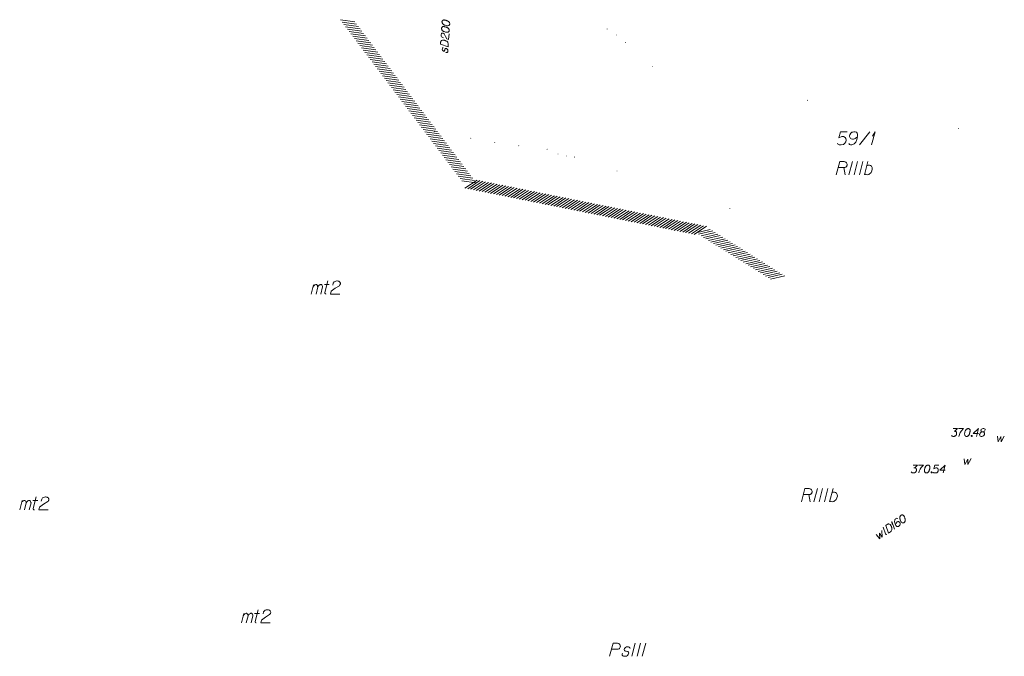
# Model space of a CAD drawing. Header units: millimetres. Extents: x 460 to 2266, y 622 to 2169.
# Tile 14 of 95: x 1839 to 1933, y 1850 to 1911. Entities that reach past the tile are written whole.
import ezdxf

# ---------------------------------------------------------------- set-up
doc = ezdxf.new("R2010")
doc.units = ezdxf.units.MM
doc.linetypes.add('PRZER3-1', pattern=[4, 3, -1])
for name, color, linetype, lineweight in [('#digitalizacja', 7, 'Continuous', 18), ('#skartowane', 7, 'Continuous', 18), ('#zakres', 7, 'Continuous', 18)]:
    doc.layers.add(name, color=color, linetype=linetype, lineweight=lineweight)
for name, color, linetype, lineweight, true_color in [('GESBZO_O', 7, 'Continuous', 50, 0x0a0909), ('GESDZI_O', 7, 'Continuous', 18, 0x0a0909), ('GESKKL_O', 7, 'PRZER3-1', 18, 0x008000), ('GULWLP_O', 5, 'Continuous', 18, 0x0000ff), ('GUPWSH_O', 5, 'Continuous', 18, 0x0000ff), ('GUPWZA_O', 7, 'Continuous', 18, 0x0a0909)]:
    doc.layers.add(name, color=color, linetype=linetype, lineweight=lineweight, true_color=true_color)

# ---------------------------------------------------------------- blocks, each defined once
blk = doc.blocks.new('*U41')
at = {"layer": 'GESBZO_O', "color": 7, "linetype": 'ByBlock', "lineweight": 18}
for p, q in [((5555134.247, 5636210.801), (5555134.474, 5636211.697)), ((5555134.7, 5636210.801), (5555134.867, 5636211.48))]:
    blk.add_line(p, q, dxfattribs=at)
at = {"layer": 'GESBZO_O', "color": 7, "linetype": 'ByBlock', "lineweight": 18, "flags": 128}
blk.add_lwpolyline([(5555134.414, 5636211.46), (5555134.464, 5636211.569), (5555134.513, 5636211.628), (5555134.572, 5636211.667), (5555134.631, 5636211.697), (5555134.67, 5636211.716), (5555134.729, 5636211.716), (5555134.749, 5636211.706), (5555134.788, 5636211.667), (5555134.828, 5636211.618), (5555134.857, 5636211.529), (5555134.867, 5636211.48), (5555134.916, 5636211.569), (5555134.975, 5636211.628), (5555135.034, 5636211.667), (5555135.094, 5636211.697), (5555135.143, 5636211.716), (5555135.192, 5636211.716), (5555135.231, 5636211.706), (5555135.261, 5636211.667), (5555135.29, 5636211.618), (5555135.32, 5636211.529), (5555135.33, 5636211.48), (5555135.162, 5636210.801)], dxfattribs=at)
blk = doc.blocks.new('*U42')
at = {"layer": 'GESBZO_O', "color": 7, "linetype": 'ByBlock', "lineweight": 18}
for p, q in [((5555135.546, 5636210.939), (5555135.822, 5636212.051)), ((5555135.497, 5636211.706), (5555135.97, 5636211.706))]:
    blk.add_line(p, q, dxfattribs=at)
at = {"layer": 'GESBZO_O', "color": 7, "linetype": 'ByBlock', "lineweight": 18, "flags": 128}
blk.add_lwpolyline([(5555135.654, 5636210.801), (5555135.641, 5636210.803), (5555135.628, 5636210.808), (5555135.616, 5636210.813), (5555135.605, 5636210.82), (5555135.594, 5636210.828), (5555135.584, 5636210.837), (5555135.575, 5636210.847), (5555135.567, 5636210.858), (5555135.56, 5636210.87), (5555135.555, 5636210.882), (5555135.551, 5636210.895), (5555135.548, 5636210.908), (5555135.547, 5636210.922), (5555135.547, 5636210.935), (5555135.548, 5636210.948)], dxfattribs=at)
blk = doc.blocks.new('*U43')
at = {"layer": 'GESBZO_O', "color": 7, "linetype": 'ByBlock', "lineweight": 18}
for p, q in [((5555155.481, 5636199.997), (5555155.708, 5636200.892)), ((5555155.934, 5636199.997), (5555156.101, 5636200.676))]:
    blk.add_line(p, q, dxfattribs=at)
at = {"layer": 'GESBZO_O', "color": 7, "linetype": 'ByBlock', "lineweight": 18, "flags": 128}
blk.add_lwpolyline([(5555155.649, 5636200.656), (5555155.698, 5636200.764), (5555155.747, 5636200.824), (5555155.806, 5636200.863), (5555155.865, 5636200.892), (5555155.905, 5636200.912), (5555155.964, 5636200.912), (5555155.983, 5636200.902), (5555156.023, 5636200.863), (5555156.062, 5636200.814), (5555156.092, 5636200.725), (5555156.101, 5636200.676), (5555156.151, 5636200.764), (5555156.21, 5636200.824), (5555156.269, 5636200.863), (5555156.328, 5636200.892), (5555156.377, 5636200.912), (5555156.426, 5636200.912), (5555156.466, 5636200.902), (5555156.495, 5636200.863), (5555156.525, 5636200.814), (5555156.554, 5636200.725), (5555156.564, 5636200.676), (5555156.397, 5636199.997)], dxfattribs=at)
blk = doc.blocks.new('*U44')
at = {"layer": 'GESBZO_O', "color": 7, "linetype": 'ByBlock', "lineweight": 18}
for p, q in [((5555156.731, 5636200.902), (5555157.204, 5636200.902)), ((5555156.781, 5636200.135), (5555157.056, 5636201.247))]:
    blk.add_line(p, q, dxfattribs=at)
at = {"layer": 'GESBZO_O', "color": 7, "linetype": 'ByBlock', "lineweight": 18, "flags": 128}
blk.add_lwpolyline([(5555156.889, 5636199.997), (5555156.876, 5636199.999), (5555156.863, 5636200.004), (5555156.85, 5636200.009), (5555156.839, 5636200.016), (5555156.828, 5636200.024), (5555156.818, 5636200.033), (5555156.809, 5636200.043), (5555156.801, 5636200.054), (5555156.795, 5636200.066), (5555156.789, 5636200.078), (5555156.785, 5636200.091), (5555156.782, 5636200.104), (5555156.781, 5636200.118), (5555156.781, 5636200.131), (5555156.783, 5636200.144)], dxfattribs=at)
blk = doc.blocks.new('*U45')
at = {"layer": 'GESBZO_O', "color": 7, "linetype": 'ByBlock', "lineweight": 18}
for p, q in [((5555162.152, 5636231.47), (5555162.378, 5636232.366)), ((5555162.605, 5636231.47), (5555162.772, 5636232.15))]:
    blk.add_line(p, q, dxfattribs=at)
at = {"layer": 'GESBZO_O', "color": 7, "linetype": 'ByBlock', "lineweight": 18, "flags": 128}
blk.add_lwpolyline([(5555162.319, 5636232.13), (5555162.369, 5636232.238), (5555162.418, 5636232.297), (5555162.477, 5636232.337), (5555162.536, 5636232.366), (5555162.575, 5636232.386), (5555162.634, 5636232.386), (5555162.654, 5636232.376), (5555162.693, 5636232.337), (5555162.733, 5636232.287), (5555162.762, 5636232.199), (5555162.772, 5636232.15), (5555162.821, 5636232.238), (5555162.88, 5636232.297), (5555162.939, 5636232.337), (5555162.998, 5636232.366), (5555163.048, 5636232.386), (5555163.097, 5636232.386), (5555163.136, 5636232.376), (5555163.166, 5636232.337), (5555163.195, 5636232.287), (5555163.225, 5636232.199), (5555163.235, 5636232.15), (5555163.067, 5636231.47)], dxfattribs=at)
blk = doc.blocks.new('*U46')
at = {"layer": 'GESBZO_O', "color": 7, "linetype": 'ByBlock', "lineweight": 18}
for p, q in [((5555163.451, 5636231.608), (5555163.727, 5636232.72)), ((5555163.402, 5636232.376), (5555163.874, 5636232.376))]:
    blk.add_line(p, q, dxfattribs=at)
at = {"layer": 'GESBZO_O', "color": 7, "linetype": 'ByBlock', "lineweight": 18, "flags": 128}
blk.add_lwpolyline([(5555163.559, 5636231.47), (5555163.546, 5636231.473), (5555163.533, 5636231.477), (5555163.521, 5636231.483), (5555163.509, 5636231.49), (5555163.499, 5636231.498), (5555163.489, 5636231.507), (5555163.48, 5636231.517), (5555163.472, 5636231.528), (5555163.465, 5636231.54), (5555163.46, 5636231.552), (5555163.456, 5636231.565), (5555163.453, 5636231.578), (5555163.452, 5636231.591), (5555163.452, 5636231.605), (5555163.453, 5636231.618)], dxfattribs=at)
blk = doc.blocks.new('*U104')
at = {"layer": 'GESDZI_O', "color": 96, "linetype": 'ByBlock', "lineweight": 18}
for q in [(5555215.766, 5636245.751), (5555215.855, 5636246.578)]:
    blk.add_line((5555216.101, 5636247.001), q, dxfattribs=at)
blk = doc.blocks.new('*U105')
at = {"layer": 'GULWLP_O', "color": 5, "linetype": 'ByBlock', "lineweight": 18}
blk.add_line((5555217.112, 5636208.51), (5555216.886, 5636209.155), dxfattribs=at)
at = {"layer": 'GULWLP_O', "color": 5, "linetype": 'ByBlock', "lineweight": 18, "flags": 128}
blk.add_lwpolyline([(5555217.216, 5636208.472), (5555217.208, 5636208.469), (5555217.2, 5636208.467), (5555217.192, 5636208.466), (5555217.184, 5636208.465), (5555217.176, 5636208.466), (5555217.168, 5636208.467), (5555217.16, 5636208.469), (5555217.153, 5636208.472), (5555217.146, 5636208.475), (5555217.139, 5636208.48), (5555217.132, 5636208.485), (5555217.127, 5636208.49), (5555217.121, 5636208.497), (5555217.117, 5636208.503), (5555217.113, 5636208.51)], dxfattribs=at)
blk = doc.blocks.new('*U106')
at = {"layer": 'GULWLP_O', "color": 5, "linetype": 'ByBlock', "lineweight": 18}
for q in [(5555217.971, 5636208.979), (5555217.739, 5636209.42)]:
    blk.add_line((5555217.72, 5636209.714), q, dxfattribs=at)
blk = doc.blocks.new('*U108')
at = {"layer": 'GESKKL_O', "color": 96, "linetype": 'ByBlock', "lineweight": 18, "true_color": 0x008000}
blk.add_line((5555213.117, 5636243.576), (5555213.245, 5636242.897), dxfattribs=at)
at = {"layer": 'GESKKL_O', "color": 96, "linetype": 'ByBlock', "lineweight": 18, "true_color": 0x008000, "flags": 128}
blk.add_lwpolyline([(5555212.399, 5636242.897), (5555212.733, 5636244.147), (5555213.157, 5636244.147), (5555213.216, 5636244.137), (5555213.245, 5636244.127), (5555213.304, 5636244.098), (5555213.344, 5636244.068), (5555213.373, 5636244.029), (5555213.403, 5636243.979), (5555213.422, 5636243.911), (5555213.432, 5636243.852), (5555213.422, 5636243.802), (5555213.413, 5636243.763), (5555213.393, 5636243.724), (5555213.373, 5636243.694), (5555213.344, 5636243.655), (5555213.304, 5636243.625), (5555213.275, 5636243.605), (5555213.225, 5636243.586), (5555213.176, 5636243.576), (5555212.586, 5636243.576)], dxfattribs=at)
blk = doc.blocks.new('*U109')
at = {"layer": 'GESKKL_O', "color": 96, "linetype": 'ByBlock', "lineweight": 18, "true_color": 0x008000}
blk.add_line((5555215.105, 5636242.897), (5555215.43, 5636244.147), dxfattribs=at)
at = {"layer": 'GESKKL_O', "color": 96, "linetype": 'ByBlock', "lineweight": 18, "true_color": 0x008000, "flags": 128}
blk.add_lwpolyline([(5555215.322, 5636243.733), (5555215.44, 5636243.793), (5555215.568, 5636243.802), (5555215.666, 5636243.783), (5555215.755, 5636243.724), (5555215.833, 5636243.596), (5555215.843, 5636243.428), (5555215.804, 5636243.251), (5555215.725, 5636243.104), (5555215.509, 5636242.926), (5555215.341, 5636242.897), (5555215.213, 5636242.917), (5555215.125, 5636242.976)], dxfattribs=at)
blk = doc.blocks.new('*U110')
at = {"layer": 'GESKKL_O', "color": 96, "linetype": 'ByBlock', "lineweight": 18, "true_color": 0x008000}
blk.add_line((5555209.773, 5636212.276), (5555209.901, 5636211.597), dxfattribs=at)
at = {"layer": 'GESKKL_O', "color": 96, "linetype": 'ByBlock', "lineweight": 18, "true_color": 0x008000, "flags": 128}
blk.add_lwpolyline([(5555209.055, 5636211.597), (5555209.39, 5636212.847), (5555209.813, 5636212.847), (5555209.872, 5636212.837), (5555209.901, 5636212.827), (5555209.96, 5636212.798), (5555210, 5636212.768), (5555210.029, 5636212.729), (5555210.059, 5636212.68), (5555210.078, 5636212.611), (5555210.088, 5636212.552), (5555210.078, 5636212.502), (5555210.069, 5636212.463), (5555210.049, 5636212.424), (5555210.029, 5636212.394), (5555210, 5636212.355), (5555209.96, 5636212.325), (5555209.931, 5636212.306), (5555209.882, 5636212.286), (5555209.833, 5636212.276), (5555209.242, 5636212.276)], dxfattribs=at)
blk = doc.blocks.new('*U111')
at = {"layer": 'GESKKL_O', "color": 96, "linetype": 'ByBlock', "lineweight": 18, "true_color": 0x008000}
blk.add_line((5555211.761, 5636211.597), (5555212.086, 5636212.847), dxfattribs=at)
at = {"layer": 'GESKKL_O', "color": 96, "linetype": 'ByBlock', "lineweight": 18, "true_color": 0x008000, "flags": 128}
blk.add_lwpolyline([(5555211.978, 5636212.434), (5555212.096, 5636212.493), (5555212.224, 5636212.502), (5555212.322, 5636212.483), (5555212.411, 5636212.424), (5555212.49, 5636212.296), (5555212.499, 5636212.128), (5555212.46, 5636211.951), (5555212.381, 5636211.804), (5555212.165, 5636211.627), (5555211.997, 5636211.597), (5555211.87, 5636211.617), (5555211.781, 5636211.676)], dxfattribs=at)

msp = doc.modelspace()

# ---------------------------------------------------------------- hatches: boundary and pattern name
at = {"layer": '#skartowane', "linetype": 'Continuous', "lineweight": 18}
h = msp.add_hatch(color=7, dxfattribs=at)
edge = h.paths.add_edge_path()
edge.add_arc((1895.335, 1910.217), 0.045, 0, 360)
h = msp.add_hatch(color=7, dxfattribs=at)
edge = h.paths.add_edge_path()
edge.add_arc((1896.205, 1909.637), 0.045, 0, 360)
h = msp.add_hatch(color=7, dxfattribs=at)
edge = h.paths.add_edge_path()
edge.add_arc((1897.085, 1908.907), 0.045, 0, 360)
h = msp.add_hatch(color=7, dxfattribs=at)
edge = h.paths.add_edge_path()
edge.add_arc((1899.695, 1906.637), 0.045, 0, 360)
h = msp.add_hatch(color=7, dxfattribs=at)
edge = h.paths.add_edge_path()
edge.add_arc((1914.505, 1903.397), 0.045, 0, 360)
h = msp.add_hatch(color=7, dxfattribs=at)
edge = h.paths.add_edge_path()
edge.add_arc((1928.945, 1900.697), 0.045, 0, 360)
h = msp.add_hatch(color=7, dxfattribs=at)
edge = h.paths.add_edge_path()
edge.add_arc((1878.815, 1900.387), 0.045, 0, 360)
h = msp.add_hatch(color=7, dxfattribs=at)
edge = h.paths.add_edge_path()
edge.add_arc((1882.285, 1899.767), 0.045, 0, 360)
h = msp.add_hatch(color=7, dxfattribs=at)
edge = h.paths.add_edge_path()
edge.add_arc((1884.575, 1899.347), 0.045, 0, 360)
h = msp.add_hatch(color=7, dxfattribs=at)
edge = h.paths.add_edge_path()
edge.add_arc((1886.875, 1899.037), 0.045, 0, 360)
h = msp.add_hatch(color=7, dxfattribs=at)
edge = h.paths.add_edge_path()
edge.add_arc((1889.585, 1898.707), 0.045, 0, 360)
h = msp.add_hatch(color=7, dxfattribs=at)
edge = h.paths.add_edge_path()
edge.add_arc((1890.635, 1898.257), 0.045, 0, 360)
h = msp.add_hatch(color=7, dxfattribs=at)
edge = h.paths.add_edge_path()
edge.add_arc((1891.425, 1898.067), 0.045, 0, 360)
h = msp.add_hatch(color=7, dxfattribs=at)
edge = h.paths.add_edge_path()
edge.add_arc((1892.205, 1897.957), 0.045, 0, 360)
h = msp.add_hatch(color=7, dxfattribs=at)
edge = h.paths.add_edge_path()
edge.add_arc((1896.275, 1896.627), 0.045, 0, 360)
h = msp.add_hatch(color=7, dxfattribs=at)
edge = h.paths.add_edge_path()
edge.add_arc((1907.075, 1893.017), 0.045, 0, 360)

# ---------------------------------------------------------------- linework, layer by layer
at = {"layer": '#digitalizacja', "color": 36, "linetype": 'Continuous', "lineweight": 18, "true_color": 0x803300, "flags": 128}
for points in [[(1879.527, 1910.919), (1879.527, 1910.908), (1879.53, 1910.872), (1879.534, 1910.848), (1879.539, 1910.83), (1879.549, 1910.799), (1879.564, 1910.763), (1879.58, 1910.732), (1879.601, 1910.701), (1879.624, 1910.682), (1879.652, 1910.662), (1879.68, 1910.643), (1879.714, 1910.622), (1879.737, 1910.609), (1879.771, 1910.595), (1879.829, 1910.573), (1879.916, 1910.549), (1879.986, 1910.533), (1880.051, 1910.528), (1880.099, 1910.531), (1880.153, 1910.551), (1880.184, 1910.566), (1880.221, 1910.593), (1880.247, 1910.627), (1880.254, 1910.644), (1880.263, 1910.679), (1880.265, 1910.709), (1880.262, 1910.756), (1880.253, 1910.798), (1880.237, 1910.829), (1880.211, 1910.872), (1880.194, 1910.891), (1880.172, 1910.916), (1880.15, 1910.936), (1880.133, 1910.949), (1880.105, 1910.962), (1880.093, 1910.969), (1880.064, 1910.983), (1880.03, 1910.997), (1879.995, 1911.011), (1879.972, 1911.019), (1879.955, 1911.026), (1879.932, 1911.034), (1879.88, 1911.049), (1879.851, 1911.057), (1879.822, 1911.065), (1879.781, 1911.074), (1879.728, 1911.083), (1879.71, 1911.084), (1879.686, 1911.08), (1879.663, 1911.076), (1879.626, 1911.061), (1879.601, 1911.044), (1879.582, 1911.028), (1879.563, 1911.006), (1879.55, 1910.983), (1879.542, 1910.966), (1879.535, 1910.948), (1879.527, 1910.919)], [(1879.484, 1910.289), (1879.483, 1910.277), (1879.487, 1910.241), (1879.491, 1910.218), (1879.496, 1910.199), (1879.505, 1910.169), (1879.521, 1910.133), (1879.536, 1910.102), (1879.558, 1910.071), (1879.58, 1910.052), (1879.608, 1910.032), (1879.637, 1910.012), (1879.671, 1909.992), (1879.693, 1909.979), (1879.728, 1909.964), (1879.786, 1909.943), (1879.873, 1909.919), (1879.943, 1909.902), (1880.008, 1909.898), (1880.055, 1909.9), (1880.11, 1909.92), (1880.14, 1909.936), (1880.178, 1909.963), (1880.204, 1909.997), (1880.211, 1910.014), (1880.219, 1910.049), (1880.221, 1910.078), (1880.219, 1910.126), (1880.21, 1910.168), (1880.194, 1910.199), (1880.167, 1910.242), (1880.151, 1910.261), (1880.129, 1910.286), (1880.107, 1910.305), (1880.09, 1910.318), (1880.061, 1910.332), (1880.05, 1910.339), (1880.021, 1910.353), (1879.987, 1910.367), (1879.952, 1910.381), (1879.929, 1910.389), (1879.912, 1910.396), (1879.888, 1910.403), (1879.836, 1910.419), (1879.807, 1910.427), (1879.778, 1910.435), (1879.737, 1910.443), (1879.685, 1910.453), (1879.667, 1910.454), (1879.643, 1910.45), (1879.619, 1910.445), (1879.583, 1910.43), (1879.558, 1910.414), (1879.539, 1910.398), (1879.52, 1910.375), (1879.506, 1910.353), (1879.499, 1910.335), (1879.492, 1910.318), (1879.484, 1910.289)], [(1879.379, 1908.763), (1879.393, 1908.964), (1879.401, 1909.004), (1879.408, 1909.022), (1879.422, 1909.05), (1879.435, 1909.067), (1879.448, 1909.084), (1879.48, 1909.111), (1879.505, 1909.128), (1879.566, 1909.153), (1879.695, 1909.144), (1879.754, 1909.134), (1879.783, 1909.126), (1879.812, 1909.118), (1879.841, 1909.11), (1879.869, 1909.096), (1879.904, 1909.082), (1879.955, 1909.055), (1879.978, 1909.042), (1880.04, 1908.99), (1880.072, 1908.946), (1880.098, 1908.897), (1880.118, 1908.843), (1880.127, 1908.795), (1880.129, 1908.741), (1880.113, 1908.511), (1879.379, 1908.763)], [(1879.658, 1909.383), (1879.548, 1909.42), (1879.481, 1909.472), (1879.455, 1909.527), (1879.441, 1909.582), (1879.438, 1909.623), (1879.44, 1909.653), (1879.45, 1909.705), (1879.464, 1909.74), (1879.471, 1909.757), (1879.491, 1909.791), (1879.516, 1909.807), (1879.54, 1909.818), (1879.558, 1909.822), (1879.582, 1909.827), (1879.612, 1909.824), (1879.641, 1909.817), (1879.658, 1909.809), (1879.681, 1909.796), (1879.703, 1909.777), (1879.72, 1909.758), (1879.85, 1909.506), (1880.005, 1909.265), (1880.162, 1909.212), (1880.199, 1909.749)], [(1879.653, 1908.443), (1879.61, 1908.428), (1879.578, 1908.389), (1879.564, 1908.354), (1879.554, 1908.301), (1879.557, 1908.254), (1879.587, 1908.181), (1879.631, 1908.13), (1879.671, 1908.11), (1879.718, 1908.101), (1879.748, 1908.11), (1879.768, 1908.133), (1879.774, 1908.144), (1879.788, 1908.179), (1879.797, 1908.22), (1879.813, 1908.278), (1879.827, 1908.312), (1879.865, 1908.339), (1879.907, 1908.348), (1879.959, 1908.339), (1880.005, 1908.312), (1880.055, 1908.261), (1880.075, 1908.218), (1880.084, 1908.17), (1880.086, 1908.111), (1880.075, 1908.041), (1880.048, 1907.995), (1880.017, 1907.973), (1879.975, 1907.965), (1879.934, 1907.967), (1879.9, 1907.988)]]:
    msp.add_lwpolyline(points, dxfattribs=at)
at = {"layer": '#zakres', "color": 134, "linetype": 'Continuous', "lineweight": 18}
for p, q in [((1869.799, 1911.108), (1871.185, 1910.913)), ((1869.967, 1910.885), (1871.353, 1910.689)), ((1870.136, 1910.661), (1871.522, 1910.466)), ((1870.304, 1910.437), (1871.69, 1910.242)), ((1870.472, 1910.214), (1871.859, 1910.018)), ((1870.641, 1909.99), (1872.027, 1909.795)), ((1870.809, 1909.766), (1872.196, 1909.571)), ((1870.978, 1909.543), (1872.364, 1909.347)), ((1871.146, 1909.319), (1872.532, 1909.124)), ((1871.315, 1909.095), (1872.701, 1908.9)), ((1871.483, 1908.872), (1872.869, 1908.676)), ((1871.651, 1908.648), (1873.038, 1908.453)), ((1871.82, 1908.424), (1873.206, 1908.229)), ((1871.988, 1908.201), (1873.375, 1908.005)), ((1872.157, 1907.977), (1873.543, 1907.782)), ((1872.325, 1907.753), (1873.712, 1907.558)), ((1872.494, 1907.53), (1873.88, 1907.334)), ((1872.662, 1907.306), (1874.048, 1907.111)), ((1872.831, 1907.082), (1874.217, 1906.887)), ((1872.999, 1906.859), (1874.385, 1906.663)), ((1873.167, 1906.635), (1874.554, 1906.44)), ((1873.336, 1906.411), (1874.722, 1906.216)), ((1873.504, 1906.188), (1874.891, 1905.992)), ((1873.673, 1905.964), (1875.059, 1905.769)), ((1873.841, 1905.74), (1875.228, 1905.545)), ((1874.01, 1905.517), (1875.396, 1905.321)), ((1874.178, 1905.293), (1875.564, 1905.098)), ((1874.347, 1905.069), (1875.733, 1904.874)), ((1874.515, 1904.846), (1875.901, 1904.65)), ((1874.683, 1904.622), (1876.07, 1904.427)), ((1874.852, 1904.398), (1876.238, 1904.203)), ((1875.02, 1904.175), (1876.407, 1903.979)), ((1875.189, 1903.951), (1876.575, 1903.756)), ((1875.357, 1903.727), (1876.743, 1903.532)), ((1875.526, 1903.503), (1876.912, 1903.308)), ((1875.694, 1903.28), (1877.08, 1903.085)), ((1875.862, 1903.056), (1877.249, 1902.861)), ((1876.031, 1902.832), (1877.417, 1902.637)), ((1876.199, 1902.609), (1877.586, 1902.414)), ((1876.368, 1902.385), (1877.754, 1902.19)), ((1876.536, 1902.161), (1877.923, 1901.966)), ((1876.705, 1901.938), (1878.091, 1901.743)), ((1876.873, 1901.714), (1878.259, 1901.519)), ((1877.042, 1901.49), (1878.428, 1901.295)), ((1877.21, 1901.267), (1878.596, 1901.072)), ((1877.378, 1901.043), (1878.765, 1900.848)), ((1877.547, 1900.819), (1878.933, 1900.624)), ((1877.715, 1900.596), (1879.102, 1900.401)), ((1877.884, 1900.372), (1879.27, 1900.177)), ((1878.052, 1900.148), (1879.438, 1899.953)), ((1878.221, 1899.925), (1879.607, 1899.73)), ((1878.389, 1899.701), (1879.775, 1899.506)), ((1878.557, 1899.477), (1879.944, 1899.282)), ((1878.726, 1899.254), (1880.112, 1899.058)), ((1878.894, 1899.03), (1880.281, 1898.835)), ((1879.063, 1898.806), (1880.449, 1898.611)), ((1879.231, 1898.583), (1880.618, 1898.387)), ((1879.4, 1898.359), (1880.786, 1898.164)), ((1879.568, 1898.135), (1880.954, 1897.94)), ((1879.737, 1897.912), (1881.123, 1897.716)), ((1879.905, 1897.688), (1881.291, 1897.493)), ((1880.073, 1897.464), (1881.46, 1897.269)), ((1880.242, 1897.241), (1881.628, 1897.045)), ((1880.41, 1897.017), (1881.797, 1896.822)), ((1880.579, 1896.793), (1881.965, 1896.598)), ((1880.747, 1896.57), (1882.134, 1896.374)), ((1880.916, 1896.346), (1882.302, 1896.151)), ((1881.084, 1896.122), (1882.47, 1895.927)), ((1881.253, 1895.899), (1882.639, 1895.703)), ((1881.421, 1895.675), (1882.807, 1895.48)), ((1881.711, 1894.984), (1882.877, 1895.759)), ((1881.985, 1894.929), (1883.151, 1895.703)), ((1882.26, 1894.873), (1883.426, 1895.648)), ((1882.534, 1894.818), (1883.7, 1895.593)), ((1882.809, 1894.763), (1883.975, 1895.537)), ((1883.083, 1894.707), (1884.249, 1895.482)), ((1883.357, 1894.652), (1884.524, 1895.427)), ((1883.632, 1894.597), (1884.798, 1895.371)), ((1883.906, 1894.541), (1885.073, 1895.316)), ((1884.181, 1894.486), (1885.347, 1895.261)), ((1884.455, 1894.431), (1885.621, 1895.205)), ((1884.73, 1894.375), (1885.896, 1895.15)), ((1885.004, 1894.32), (1886.17, 1895.095)), ((1885.279, 1894.265), (1886.445, 1895.039)), ((1885.553, 1894.209), (1886.719, 1894.984)), ((1885.828, 1894.154), (1886.994, 1894.929)), ((1886.102, 1894.099), (1887.268, 1894.873)), ((1886.377, 1894.043), (1887.543, 1894.818)), ((1886.651, 1893.988), (1887.817, 1894.763)), ((1886.926, 1893.932), (1888.092, 1894.707)), ((1887.2, 1893.877), (1888.366, 1894.652)), ((1887.475, 1893.822), (1888.641, 1894.597)), ((1887.749, 1893.766), (1888.915, 1894.541)), ((1888.024, 1893.711), (1889.19, 1894.486)), ((1888.298, 1893.656), (1889.464, 1894.431)), ((1888.573, 1893.6), (1889.739, 1894.375)), ((1888.847, 1893.545), (1890.013, 1894.32)), ((1889.121, 1893.49), (1890.288, 1894.264)), ((1889.396, 1893.434), (1890.562, 1894.209)), ((1889.67, 1893.379), (1890.837, 1894.154)), ((1889.945, 1893.324), (1891.111, 1894.098)), ((1890.219, 1893.268), (1891.385, 1894.043)), ((1890.494, 1893.213), (1891.66, 1893.988)), ((1890.768, 1893.158), (1891.934, 1893.932)), ((1891.043, 1893.102), (1892.209, 1893.877)), ((1891.317, 1893.047), (1892.483, 1893.822)), ((1891.592, 1892.992), (1892.758, 1893.766)), ((1891.866, 1892.936), (1893.032, 1893.711)), ((1892.141, 1892.881), (1893.307, 1893.656)), ((1892.415, 1892.826), (1893.581, 1893.6)), ((1892.69, 1892.77), (1893.856, 1893.545)), ((1892.964, 1892.715), (1894.13, 1893.49)), ((1893.239, 1892.66), (1894.405, 1893.434)), ((1893.513, 1892.604), (1894.679, 1893.379)), ((1893.788, 1892.549), (1894.954, 1893.324)), ((1894.062, 1892.494), (1895.228, 1893.268)), ((1894.337, 1892.438), (1895.503, 1893.213)), ((1894.611, 1892.383), (1895.777, 1893.158)), ((1894.885, 1892.328), (1896.052, 1893.102)), ((1895.16, 1892.272), (1896.326, 1893.047)), ((1895.434, 1892.217), (1896.601, 1892.992)), ((1895.709, 1892.161), (1896.875, 1892.936)), ((1895.983, 1892.106), (1897.149, 1892.881)), ((1896.258, 1892.051), (1897.424, 1892.826)), ((1896.532, 1891.995), (1897.698, 1892.77)), ((1896.807, 1891.94), (1897.973, 1892.715)), ((1897.081, 1891.885), (1898.247, 1892.66)), ((1897.356, 1891.829), (1898.522, 1892.604)), ((1897.63, 1891.774), (1898.796, 1892.549)), ((1897.905, 1891.719), (1899.071, 1892.493)), ((1898.179, 1891.663), (1899.345, 1892.438)), ((1898.454, 1891.608), (1899.62, 1892.383)), ((1898.728, 1891.553), (1899.894, 1892.327)), ((1899.003, 1891.497), (1900.169, 1892.272)), ((1899.277, 1891.442), (1900.443, 1892.217)), ((1899.552, 1891.387), (1900.718, 1892.161)), ((1899.826, 1891.331), (1900.992, 1892.106)), ((1900.101, 1891.276), (1901.267, 1892.051)), ((1900.375, 1891.221), (1901.541, 1891.995)), ((1900.649, 1891.165), (1901.816, 1891.94)), ((1900.924, 1891.11), (1902.09, 1891.885)), ((1901.198, 1891.055), (1902.365, 1891.829)), ((1901.473, 1890.999), (1902.639, 1891.774)), ((1901.747, 1890.944), (1902.913, 1891.719)), ((1902.022, 1890.889), (1903.188, 1891.663)), ((1902.296, 1890.833), (1903.462, 1891.608)), ((1902.571, 1890.778), (1903.737, 1891.553)), ((1902.845, 1890.723), (1904.011, 1891.497)), ((1903.12, 1890.667), (1904.286, 1891.442)), ((1903.394, 1890.612), (1904.56, 1891.387)), ((1903.669, 1890.557), (1904.835, 1891.331)), ((1903.839, 1890.718), (1905.203, 1891.034)), ((1904.077, 1890.57), (1905.441, 1890.886)), ((1904.314, 1890.421), (1905.678, 1890.737)), ((1904.552, 1890.273), (1905.916, 1890.589)), ((1904.789, 1890.125), (1906.153, 1890.441)), ((1905.027, 1889.977), (1906.391, 1890.293)), ((1905.265, 1889.829), (1906.628, 1890.144)), ((1905.502, 1889.68), (1906.866, 1889.996)), ((1905.74, 1889.532), (1907.104, 1889.848)), ((1905.977, 1889.384), (1907.341, 1889.7)), ((1906.215, 1889.236), (1907.579, 1889.552)), ((1906.452, 1889.087), (1907.816, 1889.403)), ((1906.69, 1888.939), (1908.054, 1889.255)), ((1906.927, 1888.791), (1908.291, 1889.107)), ((1907.165, 1888.643), (1908.529, 1888.959)), ((1907.402, 1888.495), (1908.766, 1888.81)), ((1907.64, 1888.346), (1909.004, 1888.662)), ((1907.878, 1888.198), (1909.241, 1888.514)), ((1908.115, 1888.05), (1909.479, 1888.366)), ((1908.353, 1887.902), (1909.717, 1888.218)), ((1908.59, 1887.753), (1909.954, 1888.069)), ((1908.828, 1887.605), (1910.192, 1887.921)), ((1909.065, 1887.457), (1910.429, 1887.773)), ((1909.303, 1887.309), (1910.667, 1887.625)), ((1909.54, 1887.161), (1910.904, 1887.476)), ((1909.778, 1887.012), (1911.142, 1887.328)), ((1910.016, 1886.864), (1911.379, 1887.18)), ((1910.253, 1886.716), (1911.617, 1887.032)), ((1910.491, 1886.568), (1911.855, 1886.884)), ((1910.728, 1886.419), (1912.092, 1886.735)), ((1910.966, 1886.271), (1912.33, 1886.587))]:
    msp.add_line(p, q, dxfattribs=at)
at = {"layer": 'GESBZO_O', "color": 7, "linetype": 'Continuous', "lineweight": 18, "flags": 128}
for points in [[(1869.074, 1885.704), (1869.123, 1885.891), (1869.202, 1886.009), (1869.29, 1886.058), (1869.379, 1886.088), (1869.448, 1886.098), (1869.497, 1886.098), (1869.586, 1886.088), (1869.645, 1886.068), (1869.674, 1886.058), (1869.733, 1886.029), (1869.763, 1885.989), (1869.783, 1885.95), (1869.792, 1885.921), (1869.802, 1885.881), (1869.802, 1885.832), (1869.792, 1885.783), (1869.783, 1885.753), (1869.763, 1885.714), (1869.733, 1885.674), (1869.704, 1885.645), (1869.3, 1885.399), (1868.916, 1885.114), (1868.848, 1884.848), (1869.743, 1884.848)], [(1841.169, 1865.034), (1841.218, 1865.221), (1841.297, 1865.339), (1841.386, 1865.389), (1841.474, 1865.418), (1841.543, 1865.428), (1841.592, 1865.428), (1841.681, 1865.418), (1841.74, 1865.398), (1841.769, 1865.389), (1841.828, 1865.359), (1841.858, 1865.32), (1841.878, 1865.28), (1841.887, 1865.251), (1841.897, 1865.212), (1841.897, 1865.162), (1841.887, 1865.113), (1841.878, 1865.084), (1841.858, 1865.044), (1841.828, 1865.005), (1841.799, 1864.975), (1841.395, 1864.729), (1841.012, 1864.444), (1840.943, 1864.178), (1841.838, 1864.178)], [(1862.403, 1854.23), (1862.452, 1854.417), (1862.531, 1854.535), (1862.62, 1854.585), (1862.708, 1854.614), (1862.777, 1854.624), (1862.826, 1854.624), (1862.915, 1854.614), (1862.974, 1854.594), (1863.004, 1854.585), (1863.063, 1854.555), (1863.092, 1854.516), (1863.112, 1854.476), (1863.122, 1854.447), (1863.132, 1854.407), (1863.132, 1854.358), (1863.122, 1854.309), (1863.112, 1854.279), (1863.092, 1854.24), (1863.063, 1854.201), (1863.033, 1854.171), (1862.63, 1853.925), (1862.246, 1853.64), (1862.177, 1853.374), (1863.073, 1853.374)]]:
    msp.add_lwpolyline(points, dxfattribs=at)
at = {"layer": 'GESDZI_O', "color": 96, "linetype": 'Continuous', "lineweight": 18}
msp.add_line((1919.47, 1899.128), (1920.464, 1900.378), dxfattribs=at)
at = {"layer": 'GESDZI_O', "color": 96, "linetype": 'Continuous', "lineweight": 18, "flags": 128}
for points in [[(1918.289, 1900.378), (1917.669, 1900.378), (1917.511, 1899.787), (1917.797, 1899.935), (1917.964, 1899.935), (1918.102, 1899.847), (1918.181, 1899.748), (1918.2, 1899.581), (1918.171, 1899.413), (1918.092, 1899.276), (1917.954, 1899.167), (1917.718, 1899.128), (1917.541, 1899.128), (1917.452, 1899.167), (1917.373, 1899.276)], [(1918.456, 1899.266), (1918.535, 1899.158), (1918.623, 1899.128), (1918.761, 1899.128), (1918.86, 1899.167), (1918.919, 1899.187), (1918.968, 1899.217), (1919.125, 1899.394), (1919.234, 1899.63), (1919.263, 1899.758), (1919.302, 1900.043), (1919.302, 1900.191), (1919.263, 1900.25), (1919.184, 1900.329), (1919.155, 1900.348), (1919.057, 1900.378), (1918.928, 1900.378), (1918.83, 1900.358), (1918.761, 1900.339), (1918.663, 1900.26), (1918.564, 1900.102), (1918.535, 1900.004), (1918.535, 1899.925), (1918.584, 1899.797), (1918.623, 1899.748), (1918.692, 1899.709), (1918.81, 1899.679), (1918.899, 1899.679), (1919.007, 1899.709), (1919.076, 1899.738), (1919.194, 1899.817), (1919.253, 1899.866), (1919.283, 1899.896)]]:
    msp.add_lwpolyline(points, dxfattribs=at)
at = {"layer": 'GESKKL_O', "color": 96, "linetype": 'Continuous', "lineweight": 18, "true_color": 0x008000}
for p, q in [((1918.799, 1897.524), (1918.464, 1896.274)), ((1919.301, 1897.524), (1918.966, 1896.274)), ((1919.803, 1897.524), (1919.468, 1896.274)), ((1915.455, 1866.224), (1915.121, 1864.974)), ((1915.957, 1866.224), (1915.622, 1864.974)), ((1916.459, 1866.224), (1916.124, 1864.974)), ((1898.024, 1851.422), (1897.689, 1850.172)), ((1898.526, 1851.422), (1898.191, 1850.172)), ((1899.028, 1851.422), (1898.693, 1850.172))]:
    msp.add_line(p, q, dxfattribs=at)
at = {"layer": 'GESKKL_O', "color": 96, "linetype": 'Continuous', "lineweight": 18, "true_color": 0x008000, "flags": 128}
for points in [[(1895.563, 1850.172), (1895.898, 1851.422), (1896.321, 1851.422), (1896.38, 1851.413), (1896.41, 1851.403), (1896.469, 1851.373), (1896.508, 1851.344), (1896.538, 1851.304), (1896.567, 1851.255), (1896.587, 1851.186), (1896.597, 1851.127), (1896.587, 1851.078), (1896.577, 1851.039), (1896.557, 1850.999), (1896.538, 1850.97), (1896.508, 1850.93), (1896.469, 1850.901), (1896.439, 1850.881), (1896.39, 1850.861), (1896.341, 1850.852), (1895.75, 1850.852)], [(1897.522, 1850.93), (1897.492, 1850.999), (1897.424, 1851.048), (1897.365, 1851.068), (1897.276, 1851.078), (1897.197, 1851.068), (1897.079, 1851.009), (1897, 1850.93), (1896.971, 1850.861), (1896.961, 1850.783), (1896.981, 1850.734), (1897.02, 1850.704), (1897.04, 1850.694), (1897.099, 1850.675), (1897.168, 1850.665), (1897.266, 1850.645), (1897.325, 1850.625), (1897.374, 1850.566), (1897.394, 1850.497), (1897.384, 1850.409), (1897.345, 1850.33), (1897.266, 1850.241), (1897.197, 1850.202), (1897.118, 1850.182), (1897.02, 1850.172), (1896.902, 1850.182), (1896.823, 1850.222), (1896.784, 1850.271), (1896.764, 1850.34), (1896.764, 1850.409), (1896.794, 1850.468)]]:
    msp.add_lwpolyline(points, dxfattribs=at)
at = {"layer": 'GULWLP_O', "color": 5, "linetype": 'Continuous', "lineweight": 18, "flags": 128}
for points in [[(1923.136, 1863.361), (1923.061, 1863.388), (1923.007, 1863.374), (1922.938, 1863.328), (1922.902, 1863.275), (1922.879, 1863.245), (1922.865, 1863.214), (1922.845, 1863.073), (1922.87, 1862.92), (1922.898, 1862.846), (1922.974, 1862.69), (1923.023, 1862.617), (1923.063, 1862.601), (1923.128, 1862.588), (1923.15, 1862.588), (1923.209, 1862.606), (1923.272, 1862.649), (1923.315, 1862.691), (1923.343, 1862.724), (1923.365, 1862.796), (1923.362, 1862.908), (1923.343, 1862.967), (1923.317, 1863.006), (1923.25, 1863.053), (1923.214, 1863.065), (1923.166, 1863.061), (1923.098, 1863.036), (1923.053, 1863.007), (1923.009, 1862.956), (1922.985, 1862.918), (1922.952, 1862.84), (1922.939, 1862.795), (1922.935, 1862.771)], [(1923.468, 1863.683), (1923.458, 1863.676), (1923.432, 1863.651), (1923.415, 1863.633), (1923.404, 1863.619), (1923.386, 1863.592), (1923.366, 1863.558), (1923.352, 1863.527), (1923.34, 1863.491), (1923.339, 1863.461), (1923.341, 1863.427), (1923.342, 1863.392), (1923.347, 1863.353), (1923.351, 1863.327), (1923.361, 1863.291), (1923.379, 1863.232), (1923.413, 1863.149), (1923.443, 1863.083), (1923.479, 1863.029), (1923.51, 1862.993), (1923.56, 1862.962), (1923.591, 1862.948), (1923.635, 1862.935), (1923.678, 1862.935), (1923.696, 1862.94), (1923.728, 1862.955), (1923.753, 1862.971), (1923.789, 1863.002), (1923.817, 1863.035), (1923.831, 1863.066), (1923.849, 1863.114), (1923.854, 1863.138), (1923.86, 1863.171), (1923.862, 1863.201), (1923.862, 1863.222), (1923.855, 1863.253), (1923.854, 1863.266), (1923.847, 1863.297), (1923.837, 1863.333), (1923.827, 1863.369), (1923.819, 1863.392), (1923.814, 1863.41), (1923.806, 1863.433), (1923.786, 1863.484), (1923.774, 1863.512), (1923.763, 1863.539), (1923.745, 1863.577), (1923.72, 1863.624), (1923.71, 1863.639), (1923.692, 1863.655), (1923.674, 1863.672), (1923.64, 1863.691), (1923.612, 1863.701), (1923.587, 1863.706), (1923.558, 1863.707), (1923.531, 1863.704), (1923.513, 1863.699), (1923.495, 1863.694), (1923.468, 1863.683)], [(1921.085, 1861.829), (1921.423, 1861.409), (1921.386, 1861.974), (1921.664, 1861.57), (1921.618, 1862.2)], [(1922.001, 1862.699), (1922.168, 1862.811), (1922.206, 1862.829), (1922.224, 1862.834), (1922.255, 1862.841), (1922.276, 1862.841), (1922.297, 1862.841), (1922.338, 1862.833), (1922.366, 1862.823), (1922.424, 1862.791), (1922.496, 1862.683), (1922.524, 1862.63), (1922.535, 1862.603), (1922.547, 1862.575), (1922.559, 1862.547), (1922.565, 1862.516), (1922.575, 1862.48), (1922.585, 1862.423), (1922.588, 1862.396), (1922.585, 1862.316), (1922.571, 1862.264), (1922.548, 1862.213), (1922.517, 1862.164), (1922.484, 1862.127), (1922.444, 1862.093), (1922.252, 1861.965), (1922.001, 1862.699)]]:
    msp.add_lwpolyline(points, dxfattribs=at)
at = {"layer": 'GUPWSH_O', "color": 5, "linetype": 'Continuous', "lineweight": 18, "flags": 128}
for points in [[(1928.454, 1871.972), (1928.868, 1871.972), (1928.673, 1871.772), (1928.543, 1871.707), (1928.649, 1871.707), (1928.673, 1871.701), (1928.685, 1871.695), (1928.696, 1871.689), (1928.708, 1871.683), (1928.732, 1871.665), (1928.744, 1871.647), (1928.755, 1871.63), (1928.761, 1871.612), (1928.773, 1871.571), (1928.779, 1871.535), (1928.779, 1871.518), (1928.779, 1871.494), (1928.773, 1871.459), (1928.767, 1871.435), (1928.761, 1871.411), (1928.755, 1871.394), (1928.75, 1871.382), (1928.744, 1871.37), (1928.738, 1871.358), (1928.726, 1871.34), (1928.708, 1871.317), (1928.69, 1871.299), (1928.679, 1871.287), (1928.661, 1871.276), (1928.643, 1871.264), (1928.62, 1871.252), (1928.608, 1871.246), (1928.566, 1871.234), (1928.531, 1871.228), (1928.507, 1871.222), (1928.466, 1871.222), (1928.419, 1871.228), (1928.401, 1871.234), (1928.383, 1871.24), (1928.366, 1871.246), (1928.348, 1871.258), (1928.33, 1871.27), (1928.301, 1871.293), (1928.283, 1871.317)], [(1928.968, 1871.972), (1929.44, 1871.972), (1929.411, 1871.943), (1929.24, 1871.76), (1929.122, 1871.594), (1929.051, 1871.399), (1929.003, 1871.222)], [(1929.895, 1871.972), (1929.883, 1871.972), (1929.848, 1871.966), (1929.824, 1871.961), (1929.807, 1871.955), (1929.777, 1871.943), (1929.742, 1871.925), (1929.712, 1871.907), (1929.682, 1871.884), (1929.665, 1871.86), (1929.647, 1871.831), (1929.629, 1871.801), (1929.612, 1871.766), (1929.6, 1871.742), (1929.588, 1871.707), (1929.57, 1871.647), (1929.553, 1871.559), (1929.541, 1871.488), (1929.541, 1871.423), (1929.547, 1871.376), (1929.57, 1871.323), (1929.588, 1871.293), (1929.618, 1871.258), (1929.653, 1871.234), (1929.671, 1871.228), (1929.706, 1871.222), (1929.736, 1871.222), (1929.783, 1871.228), (1929.824, 1871.24), (1929.854, 1871.258), (1929.895, 1871.287), (1929.913, 1871.305), (1929.936, 1871.329), (1929.954, 1871.352), (1929.966, 1871.37), (1929.978, 1871.399), (1929.984, 1871.411), (1929.995, 1871.441), (1930.007, 1871.476), (1930.019, 1871.512), (1930.025, 1871.535), (1930.031, 1871.553), (1930.037, 1871.577), (1930.049, 1871.63), (1930.055, 1871.659), (1930.06, 1871.689), (1930.066, 1871.73), (1930.072, 1871.783), (1930.072, 1871.801), (1930.066, 1871.825), (1930.06, 1871.848), (1930.043, 1871.884), (1930.025, 1871.907), (1930.007, 1871.925), (1929.984, 1871.943), (1929.96, 1871.955), (1929.942, 1871.961), (1929.925, 1871.966), (1929.895, 1871.972)], [(1930.881, 1871.5), (1930.373, 1871.5), (1930.881, 1871.972), (1930.68, 1871.222)], [(1931.218, 1871.647), (1931.3, 1871.647), (1931.324, 1871.653), (1931.395, 1871.683), (1931.448, 1871.73), (1931.507, 1871.842), (1931.501, 1871.925), (1931.46, 1871.955), (1931.377, 1871.972), (1931.318, 1871.972), (1931.206, 1871.955), (1931.17, 1871.925), (1931.111, 1871.836), (1931.106, 1871.807), (1931.117, 1871.718), (1931.141, 1871.683), (1931.218, 1871.647), (1931.123, 1871.624), (1931.035, 1871.535), (1930.987, 1871.447), (1930.982, 1871.417), (1930.987, 1871.305), (1931.041, 1871.246), (1931.111, 1871.222), (1931.182, 1871.222), (1931.295, 1871.252), (1931.377, 1871.305), (1931.43, 1871.411), (1931.436, 1871.447), (1931.43, 1871.541), (1931.383, 1871.624), (1931.3, 1871.647)], [(1930.208, 1871.323), (1930.238, 1871.323), (1930.255, 1871.311), (1930.273, 1871.287), (1930.273, 1871.258), (1930.255, 1871.234), (1930.238, 1871.222), (1930.208, 1871.222), (1930.19, 1871.234), (1930.173, 1871.258), (1930.173, 1871.287), (1930.19, 1871.311), (1930.208, 1871.323)], [(1924.609, 1868.472), (1925.022, 1868.472), (1924.827, 1868.271), (1924.697, 1868.206), (1924.804, 1868.206), (1924.827, 1868.2), (1924.839, 1868.194), (1924.851, 1868.188), (1924.863, 1868.182), (1924.886, 1868.164), (1924.898, 1868.147), (1924.91, 1868.129), (1924.916, 1868.111), (1924.928, 1868.07), (1924.933, 1868.035), (1924.933, 1868.017), (1924.933, 1867.993), (1924.928, 1867.958), (1924.922, 1867.934), (1924.916, 1867.91), (1924.91, 1867.893), (1924.904, 1867.881), (1924.898, 1867.869), (1924.892, 1867.857), (1924.88, 1867.84), (1924.863, 1867.816), (1924.845, 1867.798), (1924.833, 1867.787), (1924.815, 1867.775), (1924.798, 1867.763), (1924.774, 1867.751), (1924.762, 1867.745), (1924.721, 1867.733), (1924.685, 1867.727), (1924.662, 1867.722), (1924.621, 1867.722), (1924.573, 1867.727), (1924.556, 1867.733), (1924.538, 1867.739), (1924.52, 1867.745), (1924.502, 1867.757), (1924.485, 1867.769), (1924.455, 1867.792), (1924.437, 1867.816)], [(1925.122, 1868.472), (1925.595, 1868.472), (1925.565, 1868.442), (1925.394, 1868.259), (1925.276, 1868.094), (1925.205, 1867.899), (1925.158, 1867.722)], [(1926.05, 1868.472), (1926.038, 1868.472), (1926.002, 1868.466), (1925.979, 1868.46), (1925.961, 1868.454), (1925.931, 1868.442), (1925.896, 1868.424), (1925.866, 1868.407), (1925.837, 1868.383), (1925.819, 1868.359), (1925.801, 1868.33), (1925.784, 1868.3), (1925.766, 1868.265), (1925.754, 1868.241), (1925.742, 1868.206), (1925.725, 1868.147), (1925.707, 1868.058), (1925.695, 1867.987), (1925.695, 1867.922), (1925.701, 1867.875), (1925.725, 1867.822), (1925.742, 1867.792), (1925.772, 1867.757), (1925.807, 1867.733), (1925.825, 1867.727), (1925.861, 1867.722), (1925.89, 1867.722), (1925.937, 1867.727), (1925.979, 1867.739), (1926.008, 1867.757), (1926.05, 1867.787), (1926.067, 1867.804), (1926.091, 1867.828), (1926.109, 1867.851), (1926.12, 1867.869), (1926.132, 1867.899), (1926.138, 1867.91), (1926.15, 1867.94), (1926.162, 1867.976), (1926.174, 1868.011), (1926.179, 1868.035), (1926.185, 1868.052), (1926.191, 1868.076), (1926.203, 1868.129), (1926.209, 1868.159), (1926.215, 1868.188), (1926.221, 1868.229), (1926.227, 1868.283), (1926.227, 1868.3), (1926.221, 1868.324), (1926.215, 1868.347), (1926.197, 1868.383), (1926.179, 1868.407), (1926.162, 1868.424), (1926.138, 1868.442), (1926.115, 1868.454), (1926.097, 1868.46), (1926.079, 1868.466), (1926.05, 1868.472)], [(1926.362, 1867.822), (1926.392, 1867.822), (1926.41, 1867.81), (1926.427, 1867.787), (1926.427, 1867.757), (1926.41, 1867.733), (1926.392, 1867.722), (1926.362, 1867.722), (1926.345, 1867.733), (1926.327, 1867.757), (1926.327, 1867.787), (1926.345, 1867.81), (1926.362, 1867.822)], [(1927.077, 1868.472), (1926.705, 1868.472), (1926.61, 1868.117), (1926.782, 1868.206), (1926.882, 1868.206), (1926.965, 1868.153), (1927.012, 1868.094), (1927.024, 1867.993), (1927.006, 1867.893), (1926.959, 1867.81), (1926.876, 1867.745), (1926.735, 1867.722), (1926.628, 1867.722), (1926.575, 1867.745), (1926.528, 1867.81)], [(1927.685, 1867.999), (1927.177, 1867.999), (1927.685, 1868.472), (1927.484, 1867.722)]]:
    msp.add_lwpolyline(points, dxfattribs=at)
at = {"layer": 'GUPWZA_O', "color": 7, "linetype": 'Continuous', "lineweight": 18, "flags": 128}
for points in [[(1932.691, 1871.245), (1932.738, 1870.708), (1933.022, 1871.198), (1933.028, 1870.708), (1933.341, 1871.257)], [(1929.514, 1869.083), (1929.561, 1868.546), (1929.844, 1869.036), (1929.85, 1868.546), (1930.163, 1869.095)]]:
    msp.add_lwpolyline(points, dxfattribs=at)

# ---------------------------------------------------------------- block references
at = {"layer": 'GESBZO_O', "color": 7, "linetype": 'Continuous', "lineweight": 18}
for name in ['*U45', '*U46', '*U41', '*U42', '*U44', '*U43']:
    msp.add_blockref(name, (-5553295.135, -5634346.623), dxfattribs=at)
at = {"layer": 'GESDZI_O', "color": 96, "linetype": 'Continuous', "lineweight": 18}
msp.add_blockref('*U104', (-5553295.135, -5634346.623), dxfattribs=at)
at = {"layer": 'GESKKL_O', "color": 96, "linetype": 'Continuous', "lineweight": 18, "true_color": 0x008000}
for name in ['*U108', '*U109', '*U110', '*U111']:
    msp.add_blockref(name, (-5553295.135, -5634346.623), dxfattribs=at)
at = {"layer": 'GULWLP_O', "color": 5, "linetype": 'Continuous', "lineweight": 18}
for name in ['*U106', '*U105']:
    msp.add_blockref(name, (-5553295.135, -5634346.623), dxfattribs=at)

doc.saveas('drawing.dxf')
